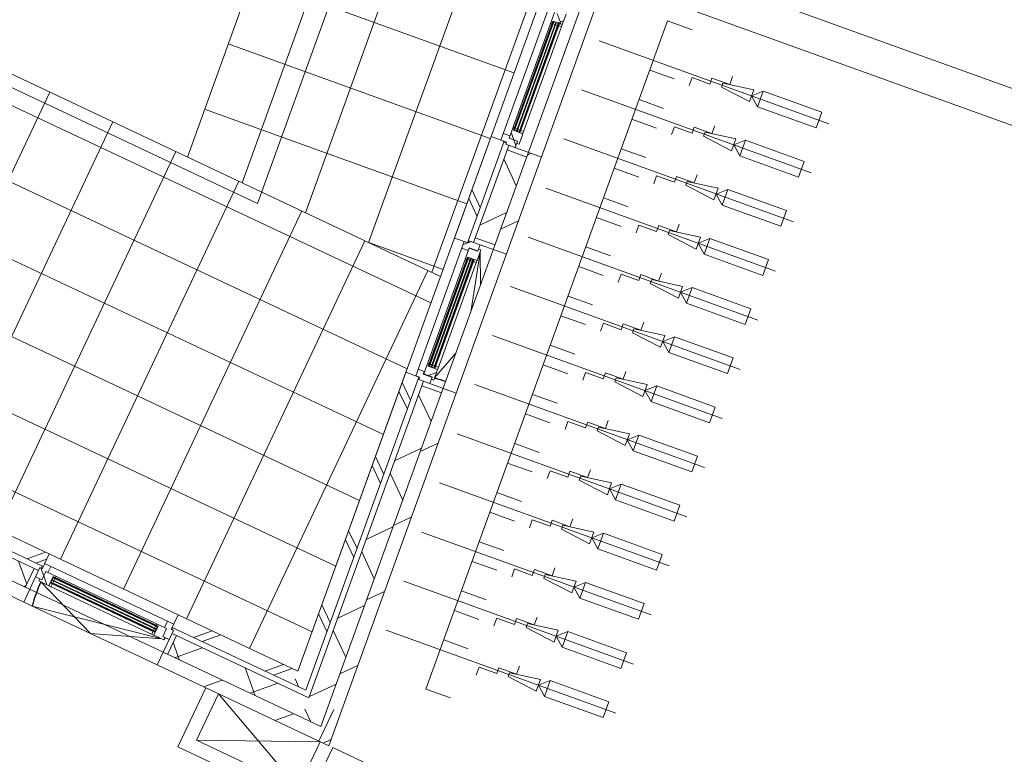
# Model space of a CAD drawing. Header units: metres. Extents: x 136266 to 136452, y 453403 to 453560.
# Tile 46 of 133: x 136409.91 to 136416.97, y 453443.49 to 453448.76. Entities that reach past the tile are written whole.
import ezdxf

# ---------------------------------------------------------------- set-up
doc = ezdxf.new("R2010")
doc.units = ezdxf.units.M
for name, color, linetype, lineweight in [('A-DETL-4', 90, 'Continuous', 9), ('A-DETL-BEBOUWING', 253, 'Continuous', 9), ('A-DETL-GENF', 92, 'Continuous', 5), ('A-FLOR', 192, 'Continuous', 5), ('A-FLOR-PATT', 8, 'Continuous', 5)]:
    doc.layers.add(name, color=color, linetype=linetype, lineweight=lineweight)
pattern_1 = [(45, (-0.0004109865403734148, 0.0004414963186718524), (-141.4213562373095, 141.4213562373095), [])]
pattern_2 = [(44.99999506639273, (-0.0003555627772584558, -0.0003249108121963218), (-141.4213440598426, 141.4213684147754), []), (134.9999950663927, (-0.0003555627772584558, -0.0003249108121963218), (-141.4213684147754, -141.4213440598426), [])]
pattern_3 = [(44.99999506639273, (2705.060203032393, -28785.67911974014), (-141.4213440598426, 141.4213684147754), []), (134.9999950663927, (2705.060203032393, -28785.67911974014), (-141.4213684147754, -141.4213440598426), [])]

# ---------------------------------------------------------------- blocks, each defined once
blk = doc.blocks.new('859-DO-0010 29-09-2022')
at = {"layer": 'A-DETL-BEBOUWING'}
h = blk.add_hatch(dxfattribs=at)
h.set_pattern_fill('FP_1016', color=256, angle=45.00000000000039, style=0, pattern_type=2)
h.set_pattern_definition([(320.3680000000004, (148371.4861621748, 44646.33325538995), (270.5777627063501, 326.7006494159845), []), (50.36800000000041, (148371.4861621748, 44646.33325538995), (-326.7006494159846, 270.5777627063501), [])])
h.paths.add_polyline_path([(148645.3132836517, 41732.1704414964), (148795.9740248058, 41732.1704414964), (148557.6502519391, 44268.49358112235), (148408.3080953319, 44254.46075318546), (148631.2186419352, 41882.1704414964)])
h.paths.add_polyline_path([(148302.6876770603, 45378.50938524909), (148452.0298336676, 45392.54221318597), (148389.2563166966, 46060.5994604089), (148239.9141600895, 46046.56663247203), (148302.5736038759, 45379.72339111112)])
h.paths.add_polyline_path([(148134.2937418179, 47170.61526453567), (148283.6358984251, 47184.64809247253), (148247.0011052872, 47574.52809660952), (148097.65894868, 47560.49526867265), (148133.5627682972, 47178.39453486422)])
h = blk.add_hatch(dxfattribs=at)
h.set_pattern_fill('FP_1194', color=256, scale=0.9999999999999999, angle=95.36799506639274, style=0, pattern_type=2)
h.set_pattern_definition(pattern_2)
h.paths.add_polyline_path([(148135.0284099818, 47004.95748182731), (148144.9845537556, 47005.89300368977), (148143.3941665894, 47022.81844810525), (148215.0784017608, 47029.55420551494), (148207.5942268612, 47109.20335570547), (148189.6731680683, 47107.51941635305), (148191.2635552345, 47090.59397193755), (148127.5442350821, 47084.60663201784)])
h = blk.add_hatch(color=256, dxfattribs=at)
h.paths.add_polyline_path([(148189.4730845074, 47024.13500554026), (148190.7828151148, 47010.19640425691), (148194.7652726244, 47010.57061300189), (148193.4555420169, 47024.50921428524)])
h.paths.add_polyline_path([(148143.6748231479, 47019.83160497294), (148144.9845537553, 47005.89300368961), (148148.9670112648, 47006.26721243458), (148147.6572806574, 47020.20581371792)])
h.paths.add_polyline_path([(148269.5134694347, 46215.07472547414), (148265.5310119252, 46214.70051672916), (148266.8407425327, 46200.76191544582), (148270.8232000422, 46201.13612419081)])
h.paths.add_polyline_path([(148219.7327505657, 46210.39711616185), (148221.0424811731, 46196.4585148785), (148225.0249386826, 46196.83272362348), (148223.7152080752, 46210.77132490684)])
for points in [[(148147.6572806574, 47020.20581371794), (148225.0249386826, 46196.83272362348), (148229.0073961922, 46197.20693236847), (148151.6397381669, 47020.58002246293)], [(148166.5739538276, 47021.98330525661), (148243.9416118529, 46198.61021516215), (148247.9240693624, 46198.98442390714), (148170.5564113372, 47022.3575140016)], [(148185.4906269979, 47023.76079679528), (148262.8582850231, 46200.38770670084), (148266.8407425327, 46200.76191544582), (148189.4730845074, 47024.13500554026)], [(148316.0512158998, 45228.09993443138), (148393.4188739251, 44404.72684433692), (148397.4013314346, 44405.1010530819), (148320.0336734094, 45228.47414317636)], [(148334.9678890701, 45229.87742597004), (148412.3355470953, 44406.50433587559), (148416.3180046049, 44406.87854462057), (148338.9503465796, 45230.25163471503)], [(148353.8845622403, 45231.65491750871), (148431.2522202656, 44408.28182741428), (148435.2346777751, 44408.65603615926), (148357.8670197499, 45232.02912625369)], [(146640.6895491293, 41879.1704414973), (147429.4705890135, 41879.1704414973), (147429.4705890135, 41883.1704414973), (146602.4705890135, 41883.17044149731), (146602.4705890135, 41879.1704414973)], [(146640.6895491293, 41860.17044149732), (147429.4705890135, 41860.17044149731), (147429.4705890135, 41864.17044149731), (146602.4705890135, 41864.17044149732), (146602.4705890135, 41860.17044149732)], [(146640.6895491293, 41841.17044149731), (147429.4705890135, 41841.17044149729), (147429.4705890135, 41845.17044149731), (146602.4705890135, 41845.17044149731), (146602.4705890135, 41841.17044149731)]]:
    blk.add_hatch(color=256, dxfattribs=at).paths.add_polyline_path(points)
h = blk.add_hatch(dxfattribs=at)
h.set_pattern_fill('FP_1194', color=256, scale=0.9999999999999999, angle=95.36799506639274, style=0, pattern_type=2)
h.set_pattern_definition(pattern_2)
h.paths.add_polyline_path([(148282.5704890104, 46118.8743396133), (148300.4915478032, 46120.55827896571), (148293.0073729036, 46200.20742915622), (148221.3231377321, 46193.47167174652), (148219.7327505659, 46210.39711616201), (148209.7766067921, 46209.46159429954), (148217.2607816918, 46129.81244410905), (148280.9801018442, 46135.79978402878)])
h = blk.add_hatch(dxfattribs=at)
h.set_pattern_fill('FP_1193', color=256, scale=0.9999999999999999, angle=95.36799506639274, style=0, pattern_type=2)
h.set_pattern_definition([(44.99999506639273, (-0.0004006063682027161, 0.0001544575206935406), (-141.4213440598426, 141.4213684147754), []), (134.9999950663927, (-0.0004006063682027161, 0.0001544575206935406), (-141.4213684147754, -141.4213440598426), [])])
h.paths.add_polyline_path([(148213.9734759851, 46079.28330775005), (148285.6577111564, 46086.01906515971), (148280.9801018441, 46135.79978402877), (148217.2607816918, 46129.81244410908), (148215.6703945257, 46146.73788852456), (148165.8896756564, 46142.06027921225), (148170.5672849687, 46092.27956034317), (148212.3830888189, 46096.20875216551)])
h = blk.add_hatch(dxfattribs=at)
h.set_pattern_fill('FP_1017', color=256, angle=45.00000000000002, style=0, pattern_type=2)
h.set_pattern_definition([(320.368, (148131.9148491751, 45699.44081963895), (255.1416904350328, 308.0628471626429), []), (320.368, (148244.1779501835, 44504.70330265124), (255.1416904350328, 308.0628471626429), [])])
h.paths.add_polyline_path([(148168.1663779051, 45313.64013154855), (148267.7278156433, 45322.99535017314), (148195.2248713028, 46094.59649264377), (148095.6634335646, 46085.24127401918), (148161.9569121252, 45379.72339111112)])
h = blk.add_hatch(dxfattribs=at)
h.set_pattern_fill('FP_250', color=256, angle=44.99999999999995, style=0, pattern_type=2)
h.set_pattern_definition([(50.36799999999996, (1194.736809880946, 112.2623939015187), (-308.0628471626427, 255.1416904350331), [])])
h.paths.add_polyline_path([(148455.3041601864, 45357.69570997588), (148554.8655979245, 45367.05092860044), (148485.5434279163, 46104.80118224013), (148385.9819901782, 46095.44596361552), (148453.23434503, 45379.72339111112)])
h = blk.add_hatch(dxfattribs=at)
h.set_pattern_fill('FP_1195', color=256, angle=95.3679950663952, style=0, pattern_type=2)
h.set_pattern_definition([(44.99999506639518, (-0.0001548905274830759, -0.0003060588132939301), (-141.4213440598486, 141.4213684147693), [])])
h.paths.add_polyline_path([(148305.962003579, 45343.66288204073), (148455.3041601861, 45357.69570997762), (148452.0298336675, 45392.54221318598), (148302.6876770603, 45378.50938524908)])
h = blk.add_hatch(dxfattribs=at)
h.set_pattern_fill('FP_934', color=256, scale=0.9999999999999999, angle=95.36799506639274, style=0, pattern_type=2)
h.set_pattern_definition([(44.99999506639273, (2705.060157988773, -28785.67864037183), (-141.4213440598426, 141.4213684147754), []), (134.9999950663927, (2705.060157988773, -28785.67864037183), (-141.4213684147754, -141.4213440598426), [])])
h.paths.add_polyline_path([(148247.7478386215, 45270.89769900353), (148294.5417143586, 45275.29465175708), (148292.6706706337, 45295.20693930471), (148359.376833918, 45301.47493578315), (148352.9241412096, 45348.07564539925), (148270.3526590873, 45340.31687568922), (148271.9430462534, 45323.39143127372), (148243.0702293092, 45320.67841787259)])
h = blk.add_hatch(dxfattribs=at)
h.set_pattern_fill('FP_935', color=256, scale=0.9999999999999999, angle=95.36799506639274, style=0, pattern_type=2)
h.set_pattern_definition(pattern_3)
h.paths.add_polyline_path([(148303.4223452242, 45212.85160254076), (148313.378488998, 45213.78712440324), (148311.7881018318, 45230.71256881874), (148383.4723370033, 45237.44832622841), (148375.9881621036, 45317.09747641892), (148358.0671033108, 45315.41353706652), (148357.6017505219, 45298.29492653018), (148295.9381703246, 45292.50075273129)])
h = blk.add_hatch(color=256, dxfattribs=at)
h.paths.add_polyline_path([(148357.8670197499, 45232.02912625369), (148359.1767503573, 45218.09052497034), (148363.1592078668, 45218.46473371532), (148361.8494772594, 45232.40333499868)])
h.paths.add_polyline_path([(148312.0687583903, 45227.72572568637), (148313.3784889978, 45213.78712440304), (148317.3609465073, 45214.16133314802), (148316.0512158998, 45228.09993443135)])
h.paths.add_polyline_path([(148437.9074046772, 44422.96884618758), (148433.9249471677, 44422.59463744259), (148435.2346777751, 44408.65603615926), (148439.2171352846, 44409.03024490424)])
h.paths.add_polyline_path([(148388.1266858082, 44418.29123687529), (148389.4364164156, 44404.35263559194), (148393.4188739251, 44404.72684433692), (148392.1091433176, 44418.66544562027)])
h = blk.add_hatch(dxfattribs=at)
h.set_pattern_fill('FP_935', color=256, scale=0.9999999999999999, angle=95.36799506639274, style=0, pattern_type=2)
h.set_pattern_definition(pattern_3)
h.paths.add_polyline_path([(148450.9644242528, 44326.76846032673), (148468.8854830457, 44328.45239967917), (148461.401308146, 44408.10154986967), (148389.7170729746, 44401.36579245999), (148388.1266858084, 44418.29123687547), (148378.1705420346, 44417.355715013), (148385.6547169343, 44337.7065648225), (148449.3740370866, 44343.69390474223)])
h = blk.add_hatch(dxfattribs=at)
h.set_pattern_fill('FP_1018', color=256, angle=45.00000000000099, style=0, pattern_type=2)
h.set_pattern_definition([(320.368000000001, (148375.4502027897, 43107.65334318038), (255.1416904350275, 308.0628471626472), []), (320.368000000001, (148487.713303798, 41912.91582619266), (255.1416904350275, 308.0628471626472), [])])
h.paths.add_polyline_path([(148486.8433790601, 41922.17044149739), (148587.2838731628, 41922.17044149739), (148363.6188065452, 44302.49061335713), (148264.0573688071, 44293.13539473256), (148477.4469512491, 42022.17044149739)])
h = blk.add_hatch(dxfattribs=at)
h.set_pattern_fill('FP_250', color=256, angle=44.99999999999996, style=0, pattern_type=2)
h.set_pattern_definition([(50.36799999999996, (1194.736809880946, 112.2623939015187), (-308.0628471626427, 255.141690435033), [])])
h.paths.add_polyline_path([(148805.3704526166, 41632.17044149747), (148905.8109467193, 41632.17044149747), (148653.9373631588, 44312.69530295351), (148554.3759254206, 44303.34008432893), (148803.0240576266, 41657.14157986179)])
h = blk.add_hatch(dxfattribs=at)
h.set_pattern_fill('FP_1025', color=256, angle=44.99999999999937, style=0, pattern_type=2)
h.set_pattern_definition([(224.9999999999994, (146115.9703865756, 42022.17018784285), (282.842712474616, -282.8427124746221), []), (224.9999999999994, (144915.9705809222, 42022.17018784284), (282.842712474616, -282.8427124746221), [])])
h.paths.add_polyline_path([(145728.4705890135, 41922.17044149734), (146503.4705890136, 41922.17044149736), (146503.4705890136, 42022.17044149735), (145728.4705890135, 42022.17044149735)])
h = blk.add_hatch(dxfattribs=at)
h.set_pattern_fill('FP_1026', color=256, angle=44.99999999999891, style=0, pattern_type=2)
h.set_pattern_definition([(224.9999999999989, (148002.9583712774, 42022.17018784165), (282.8427124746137, -282.8427124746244), []), (224.9999999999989, (146802.9585656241, 42022.17018784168), (282.8427124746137, -282.8427124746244), [])])
h.paths.add_polyline_path([(147528.4705890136, 41922.17044149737), (148486.8433790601, 41922.17044149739), (148477.4469512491, 42022.17044149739), (147528.4705890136, 42022.17044149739)])
h = blk.add_hatch(dxfattribs=at)
h.set_pattern_fill('FP_1023', color=256, style=0, pattern_type=2)
h.set_pattern_definition([(45, (7.049331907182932e-05, 0.000441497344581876), (-141.4213562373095, 141.4213562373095), []), (135, (7.049331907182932e-05, 0.000441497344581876), (-141.4213562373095, -141.4213562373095), [])])
h.paths.add_polyline_path([(146486.4705890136, 41833.17044149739), (146536.4705890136, 41833.17044149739), (146536.4705890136, 41897.17044149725), (146553.4705890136, 41897.17044149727), (146553.4705890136, 41947.17044149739), (146503.4705890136, 41947.17044149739), (146503.4705890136, 41905.17044149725), (146486.4705890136, 41905.17044149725)])
h = blk.add_hatch(dxfattribs=at)
h.set_pattern_fill('FP_1404', color=256, angle=44.99999999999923, style=0, pattern_type=2)
h.set_pattern_definition([(224.9999999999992, (146484.2195774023, 41882.17082334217), (299.9546965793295, -299.9546965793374), []), (314.9999999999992, (146484.2195774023, 41882.17082334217), (299.9546965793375, 299.9546965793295), [])])
h.paths.add_polyline_path([(144337.2205890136, 41732.17044149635), (144651.4705890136, 41732.17044149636), (144651.4705890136, 41882.17044149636), (144337.2205890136, 41882.17044149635)])
h.paths.add_polyline_path([(145919.9113796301, 41732.17044149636), (146451.4705890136, 41732.17044149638), (146451.4705890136, 41882.17044149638), (145780.4705890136, 41882.17044149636), (145780.4705890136, 41732.17044149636)])
h.paths.add_polyline_path([(148082.2458881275, 41732.1704414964), (148645.3132836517, 41732.1704414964), (148631.2186419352, 41882.1704414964), (147580.4705890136, 41882.1704414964), (147580.4705890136, 41732.1704414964)])
h = blk.add_hatch(dxfattribs=at)
h.set_pattern_fill('FP_1020', color=256, style=0, pattern_type=2)
h.set_pattern_definition(pattern_1)
h.paths.add_polyline_path([(146486.4705890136, 41732.17044149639), (146486.4705890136, 41882.17044149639), (146451.4705890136, 41882.17044149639), (146451.4705890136, 41732.17044149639)])
h = blk.add_hatch(dxfattribs=at)
h.set_pattern_fill('FP_1024', color=256, style=0, pattern_type=2)
h.set_pattern_definition([(45, (-0.0004109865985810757, 0.0004414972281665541), (-141.4213562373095, 141.4213562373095), []), (135, (-0.0004109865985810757, 0.0004414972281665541), (-141.4213562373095, -141.4213562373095), [])])
h.paths.add_polyline_path([(146519.4705890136, 41815.17044149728), (146599.4705890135, 41815.17044149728), (146599.4705890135, 41887.17044149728), (146616.4705890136, 41887.17044149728), (146616.4705890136, 41897.17044149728), (146536.4705890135, 41897.17044149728), (146536.4705890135, 41833.17044149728), (146519.4705890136, 41833.17044149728)])
h = blk.add_hatch(color=256, dxfattribs=at)
h.paths.add_polyline_path([(146616.4705890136, 41837.17044149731), (146616.4705890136, 41841.17044149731), (146602.4705890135, 41841.17044149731), (146602.4705890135, 41837.17044149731)])
h.paths.add_polyline_path([(147415.4705890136, 41837.17044149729), (147429.4705890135, 41837.17044149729), (147429.4705890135, 41841.17044149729), (147415.4705890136, 41841.17044149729)])
h.paths.add_polyline_path([(146616.4705890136, 41883.1704414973), (146616.4705890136, 41887.17044149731), (146602.4705890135, 41887.17044149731), (146602.4705890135, 41883.1704414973)])
h.paths.add_polyline_path([(147429.4705890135, 41883.1704414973), (147429.4705890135, 41887.1704414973), (147415.4705890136, 41887.1704414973), (147415.4705890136, 41883.1704414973)])
h = blk.add_hatch(dxfattribs=at)
h.set_pattern_fill('FP_1020', color=256, style=0, pattern_type=2)
h.set_pattern_definition(pattern_1)
h.paths.add_polyline_path([(147580.4705890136, 41732.17044149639), (147580.4705890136, 41882.17044149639), (147545.4705890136, 41882.17044149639), (147545.4705890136, 41732.17044149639)])
h = blk.add_hatch(dxfattribs=at)
h.set_pattern_fill('FP_107', color=256, angle=44.99999999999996, style=0, pattern_type=2)
h.set_pattern_definition([(44.99999999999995, (1199.999805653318, -1.023181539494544e-12), (-282.8427124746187, 282.8427124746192), [])])
h.paths.add_polyline_path([(145745.4705890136, 41632.17044149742), (146486.4705890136, 41632.17044149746), (146486.4705890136, 41732.17044149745), (145745.4705890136, 41732.17044149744)])
h = blk.add_hatch(dxfattribs=at)
h.set_pattern_fill('FP_107', color=256, angle=44.99999999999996, style=0, pattern_type=2)
h.set_pattern_definition([(44.99999999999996, (1199.999805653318, -7.958078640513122e-13), (-282.8427124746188, 282.8427124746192), [])])
h.paths.add_polyline_path([(147545.4705890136, 41632.17044149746), (148805.3704526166, 41632.17044149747), (148795.9740248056, 41732.17044149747), (147545.4705890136, 41732.17044149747)])
at = {"layer": 'A-FLOR-PATT'}
h = blk.add_hatch(dxfattribs=at)
h.set_pattern_fill('FP_2291', color=256, style=0, pattern_type=2)
h.set_pattern_definition([(275.368, (145426.055, 63806.212), (497.8071846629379, 46.77613598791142), []), (5.368000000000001, (145426.055, 63806.212), (-46.77613598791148, 497.8071846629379), [])])
h.paths.add_polyline_path([(146690.1720445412, 47306.21119621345), (146690.1720445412, 47312.88847912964), (146689.530295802, 47312.82817767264), (146690.1306612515, 47306.63789352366)])
h.paths.add_polyline_path([(147361.4677186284, 45022.17044149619), (148195.4890361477, 45022.17044149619), (147971.1670140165, 47388.08083747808), (146736.305310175, 47273.44124660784), (146720.8490351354, 47277.10887846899), (146700.0496261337, 47288.95829996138), (146694.5046314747, 47296.57988102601), (146694.5046314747, 47301.04798135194), (146689.0432476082, 47310.32454200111), (146687.0299849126, 47312.59323776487), (145977.7238954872, 47245.94380311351), (146186.6791540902, 45022.1704414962)])
h.paths.add_polyline_path([(146738.9327988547, 47294.30556236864), (146736.305310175, 47300.20273545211), (146728.9929304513, 47295.99247697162), (146738.4782057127, 47294.38271226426)])
h.paths.add_polyline_path([(144005.3391272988, 76261.15118177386), (144011.9689658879, 76260.60277584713), (144006.9130168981, 76261.30382564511), (144005.765824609, 76261.1925650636)])
h.paths.add_polyline_path([(143261.903928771, 76148.62917849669), (143972.6050419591, 76215.40969554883), (143976.2368095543, 76230.47419117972), (143988.2224001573, 76251.3726684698), (143996.0374544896, 76256.7888206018), (144000.5084018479, 76257.09759529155), (144009.4524730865, 76262.27997870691), (144024.5390853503, 76265.53348899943), (145248.9244776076, 76380.51871842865), (144647.8500382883, 82777.35857517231), (142656.6212835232, 82590.25420267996), (143256.1042713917, 76210.35111683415)])
h.paths.add_polyline_path([(143994.2917340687, 76217.44746991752), (143997.7449722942, 76217.7719509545), (143994.9858987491, 76221.53772176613)])
h = blk.add_hatch(dxfattribs=at)
h.set_pattern_fill('FP_2290', color=256, style=0, pattern_type=2)
h.set_pattern_definition([(0, (145206.15, 43522.17), (0, 500), []), (90, (145206.15, 43522.17), (-500, 3.061616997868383e-14), [])])
h.paths.add_polyline_path([(144703.4705890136, 42022.17044149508), (148477.3757820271, 42022.23523685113), (148195.4890361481, 45022.1704414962), (141962.2205890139, 45022.17044149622), (141962.2205890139, 43022.17044149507), (144637.2205890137, 43022.17044149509), (144637.2205890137, 42022.17044149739)])
for centre, radius, start, end in [((148377.5785492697, 45300.17203200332), 958.9999999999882, 275.3679950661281, 280.3344820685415), ((147495.4705890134, 41815.17044149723), 958.9999999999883, 180, 191.0000000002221)]:
    blk.add_arc(centre, radius, start, end)
at = {"layer": 'A-DETL-4'}
for q in [(146561.2110528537, 47310.93103839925), (141962.2205890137, 44935.17044149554)]:
    blk.add_line((146784.4476823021, 44935.17044149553), q, dxfattribs=at)
at = {"layer": 'A-DETL-BEBOUWING'}
for p, q in [((157566.1489537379, 48575.89898398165), (148334.791602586, 47708.48115451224)), ((148358.1796491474, 47459.57756016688), (152798.6217575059, 47876.82049736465)), ((148247.001105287, 47574.52809660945), (148795.9740248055, 41732.17044149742)), ((148905.8109467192, 41632.17044149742), (148346.5625430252, 47583.88331523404)), ((148074.6762940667, 47112.78429715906), (148170.5672849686, 46092.2795603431)), ((148127.544235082, 47084.60663201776), (148217.2607816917, 46129.81244410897)), ((148215.0784017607, 47029.55420551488), (148207.5942268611, 47109.20335570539)), ((148135.0284099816, 47004.95748182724), (148148.967011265, 47006.26721243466)), ((148143.3941665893, 47022.81844810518), (148215.0784017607, 47029.55420551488)), ((148193.4555420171, 47024.50921428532), (148143.3941665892, 47022.81844810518)), ((148221.323137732, 46193.47167174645), (148143.3941665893, 47022.81844810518)), ((148143.674823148, 47019.83160497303), (148143.3941665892, 47022.81844810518)), ((148143.674823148, 47019.83160497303), (148193.1748854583, 47027.49605741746)), ((148193.4555420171, 47024.50921428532), (148143.674823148, 47019.83160497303)), ((148147.6572806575, 47020.20581371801), (148225.0249386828, 46196.83272362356)), ((148229.0073961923, 46197.20693236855), (148151.6397381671, 47020.58002246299)), ((148152.9494687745, 47006.64142117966), (148167.8836844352, 47008.04470397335)), ((148166.5739538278, 47021.98330525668), (148243.941611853, 46198.61021516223)), ((148247.9240693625, 46198.98442390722), (148170.5564113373, 47022.35751400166)), ((148171.8661419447, 47008.41891271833), (148186.8003576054, 47009.82219551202)), ((148185.490626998, 47023.76079679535), (148262.8582850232, 46200.3877067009)), ((148266.8407425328, 46200.76191544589), (148189.4730845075, 47024.13500554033)), ((148190.782815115, 47010.19640425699), (148216.6687889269, 47012.6287610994)), ((148193.1748854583, 47027.49605741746), (148271.1038566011, 46198.14928105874)), ((148193.1748854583, 47027.49605741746), (148193.4555420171, 47024.50921428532)), ((148213.2742773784, 47027.37587238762), (148213.0871730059, 47029.36710114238)), ((148215.2655061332, 47027.56297676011), (148213.2742773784, 47027.37587238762)), ((148292.8202685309, 46202.19865791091), (148215.2655061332, 47027.56297676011)), ((148223.7152080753, 46210.77132490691), (148209.776606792, 46209.46159429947)), ((148242.6318812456, 46212.54881644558), (148227.6976655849, 46211.14553365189)), ((148261.5485544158, 46214.32630798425), (148246.6143387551, 46212.92302519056)), ((148291.4169857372, 46217.13287357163), (148265.5310119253, 46214.70051672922)), ((148215.6703945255, 46146.73788852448), (148165.8896756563, 46142.06027921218)), ((148270.8232000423, 46201.13612419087), (148221.0424811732, 46196.45851487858)), ((148271.1038566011, 46198.14928105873), (148221.0424811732, 46196.45851487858)), ((148221.323137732, 46193.47167174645), (148270.8232000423, 46201.13612419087)), ((148293.0073729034, 46200.20742915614), (148221.323137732, 46193.47167174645)), ((148225.0249386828, 46196.83272362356), (148229.0073961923, 46197.20693236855)), ((148243.941611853, 46198.61021516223), (148247.9240693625, 46198.98442390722)), ((148262.8582850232, 46200.3877067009), (148266.8407425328, 46200.76191544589)), ((148271.1038566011, 46198.14928105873), (148270.8232000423, 46201.13612419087)), ((148290.8290397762, 46202.01155353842), (148292.8202685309, 46202.19865791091)), ((148291.0161441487, 46200.02032478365), (148290.8290397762, 46202.01155353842)), ((148300.4915478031, 46120.55827896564), (148293.0073729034, 46200.20742915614)), ((148212.3830888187, 46096.20875216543), (148095.6634335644, 46085.24127401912)), ((148095.6634335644, 46085.24127401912), (148168.166377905, 45313.64013154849)), ((148267.7278156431, 45322.99535017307), (148195.2248713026, 46094.5964926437)), ((148213.0379541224, 46089.23945152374), (148195.8797366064, 46087.6271920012)), ((148212.3830888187, 46096.20875216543), (148213.9734759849, 46079.28330774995)), ((148213.9734759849, 46079.28330774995), (148485.5434279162, 46104.80118224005)), ((148217.2607816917, 46129.81244410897), (148280.980101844, 46135.79978402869)), ((148236.6398335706, 46081.4131356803), (148305.9620035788, 45343.66288204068)), ((148285.6577111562, 46086.01906515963), (148280.9801018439, 46135.7997840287)), ((148282.5704890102, 46118.8743396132), (148300.4915478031, 46120.55827896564)), ((148389.2563166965, 46060.59946040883), (148239.9141600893, 46046.56663247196)), ((148554.8655979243, 45367.05092860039), (148270.3526590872, 45340.31687568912)), ((148452.0298336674, 45392.54221318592), (148302.6876770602, 45378.50938524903)), ((148168.166377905, 45313.64013154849), (148271.9430462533, 45323.39143127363)), ((148243.0702293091, 45320.6784178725), (148338.961220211, 44300.17368105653)), ((148267.3057234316, 45329.98652316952), (148271.2881809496, 45330.3607319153)), ((148270.3526590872, 45340.31687568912), (148271.9430462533, 45323.39143127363)), ((148292.6706706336, 45295.20693930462), (148357.321093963, 45301.28176966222)), ((148294.5417143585, 45275.29465175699), (148292.6706706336, 45295.20693930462)), ((148357.6017505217, 45298.29492653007), (148295.9381703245, 45292.5007527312)), ((148295.9381703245, 45292.5007527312), (148385.6547169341, 44337.7065648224)), ((148325.8066016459, 45295.30731831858), (148325.5259450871, 45298.29416145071)), ((148359.376833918, 45301.47493578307), (148354.9798811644, 45348.26881151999)), ((148375.9881621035, 45317.09747641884), (148358.0671033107, 45315.41353706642)), ((148358.0671033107, 45315.41353706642), (148359.6574904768, 45298.48809265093)), ((148383.4723370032, 45237.44832622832), (148375.9881621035, 45317.09747641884)), ((148377.5785492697, 45300.17203200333), (148500.1611374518, 44882.81153216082)), ((148480.5616741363, 45091.39572723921), (148377.5785492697, 45300.17203200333)), ((148247.7478386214, 45270.89769900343), (148294.5417143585, 45275.29465175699)), ((148311.7881018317, 45230.71256881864), (148383.4723370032, 45237.44832622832)), ((148361.8494772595, 45232.40333499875), (148311.7881018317, 45230.71256881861)), ((148389.7170729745, 44401.3657924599), (148311.7881018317, 45230.71256881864)), ((148312.0687583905, 45227.72572568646), (148311.7881018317, 45230.71256881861)), ((148312.0687583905, 45227.72572568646), (148361.5688207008, 45235.3901781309)), ((148361.8494772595, 45232.40333499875), (148312.0687583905, 45227.72572568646)), ((148316.0512159, 45228.09993443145), (148393.4188739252, 44404.726844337)), ((148397.4013314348, 44405.10105308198), (148320.0336734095, 45228.47414317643)), ((148334.9678890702, 45229.87742597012), (148412.3355470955, 44406.50433587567)), ((148416.318004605, 44406.87854462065), (148338.9503465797, 45230.2516347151)), ((148353.8845622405, 45231.65491750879), (148431.2522202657, 44408.28182741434)), ((148435.2346777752, 44408.65603615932), (148357.86701975, 45232.02912625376)), ((148361.5688207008, 45235.39017813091), (148439.4977918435, 44406.04340177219)), ((148361.5688207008, 45235.3901781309), (148361.8494772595, 45232.40333499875)), ((148365.0859254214, 45218.64577633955), (148385.0627241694, 45220.52288181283)), ((148381.6682126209, 45235.26999310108), (148381.4811082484, 45237.26122185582)), ((148383.6594413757, 45235.45709747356), (148381.6682126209, 45235.26999310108)), ((148461.2142037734, 44410.09277862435), (148383.6594413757, 45235.45709747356)), ((148303.4223452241, 45212.85160254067), (148317.3609465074, 45214.1613331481)), ((148321.343404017, 45214.53554189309), (148336.2776196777, 45215.93882468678)), ((148340.2600771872, 45216.31303343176), (148355.1942928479, 45217.71631622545)), ((148359.1767503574, 45218.09052497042), (148363.159207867, 45218.4647337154)), ((148467.2950958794, 44345.37784409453), (148529.5839576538, 44569.68381177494)), ((148392.1091433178, 44418.66544562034), (148378.1705420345, 44417.35571501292)), ((148439.2171352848, 44409.03024490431), (148389.4364164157, 44404.35263559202)), ((148439.4977918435, 44406.04340177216), (148389.4364164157, 44404.35263559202)), ((148389.7170729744, 44401.36579245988), (148439.2171352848, 44409.03024490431)), ((148461.4013081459, 44408.10154986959), (148389.7170729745, 44401.3657924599)), ((148411.0258164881, 44420.44293715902), (148396.0916008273, 44419.03965436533)), ((148429.9424896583, 44422.22042869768), (148415.0082739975, 44420.81714590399)), ((148437.9074046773, 44422.96884618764), (148433.9249471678, 44422.59463744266)), ((148439.4977918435, 44406.04340177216), (148439.2171352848, 44409.03024490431)), ((148459.8109209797, 44425.02699428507), (148439.8341222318, 44423.14988881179)), ((148459.2229750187, 44409.90567425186), (148461.2142037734, 44410.09277862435)), ((148459.4100793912, 44407.9144454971), (148459.2229750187, 44409.90567425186)), ((148468.8854830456, 44328.45239967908), (148461.4013081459, 44408.10154986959)), ((148363.6188065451, 44302.49061335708), (148264.0573688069, 44293.13539473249)), ((148381.0774866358, 44354.35135267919), (148334.2836108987, 44349.95439992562)), ((148338.961220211, 44300.17368105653), (148367.8340371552, 44302.88669445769)), ((148587.2838731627, 41922.17044149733), (148363.6188065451, 44302.49061335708)), ((148367.8340371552, 44302.88669445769), (148369.4244243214, 44285.9612500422)), ((148369.4244243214, 44285.9612500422), (148653.9373631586, 44312.69530295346)), ((148382.9485303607, 44334.43906513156), (148381.0774866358, 44354.35135267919)), ((148447.5989536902, 44340.51389548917), (148382.9485303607, 44334.43906513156)), ((148385.6547169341, 44337.7065648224), (148447.3182971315, 44343.50073862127)), ((148415.8038048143, 44337.52628727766), (148415.5231482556, 44340.51313040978)), ((148449.3740370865, 44343.69390474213), (148450.9644242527, 44326.76846032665)), ((148454.0516463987, 44293.91318587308), (148449.6546936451, 44340.70706161)), ((148450.9644242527, 44326.76846032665), (148468.8854830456, 44328.45239967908)), ((148264.0573688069, 44293.13539473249), (148477.446951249, 42022.17044149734)), ((148368.4889024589, 44295.91739381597), (148364.5064449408, 44295.54318507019)), ((148405.0337688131, 44289.30725639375), (148631.2186419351, 41882.17044149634)), ((148408.3080953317, 44254.4607531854), (148557.6502519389, 44268.49358112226)), ((146503.4705890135, 42022.1704414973), (145728.4705890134, 42022.17044149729)), ((146503.4705890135, 42022.1704414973), (146503.4705890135, 41905.1704414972)), ((148477.446951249, 42022.17044149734), (147528.4705890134, 42022.17044149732)), ((147528.4705890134, 41905.1704414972), (147528.4705890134, 42022.17044149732)), ((145728.4705890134, 41922.17044149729), (146503.4705890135, 41922.1704414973)), ((146486.4705890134, 41632.17044149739), (146486.4705890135, 41905.1704414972)), ((146503.4705890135, 41905.1704414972), (146486.4705890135, 41905.1704414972)), ((146496.4705890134, 41905.17044149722), (146496.4705890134, 41922.1704414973)), ((147528.4705890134, 41947.17044149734), (146503.4705890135, 41947.17044149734)), ((146553.4705890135, 41897.1704414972), (146553.4705890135, 41947.17044149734)), ((147478.4705890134, 41947.17044149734), (147478.4705890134, 41897.1704414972)), ((147528.4705890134, 41922.17044149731), (148587.2838731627, 41922.17044149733)), ((147545.4705890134, 41905.1704414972), (147528.4705890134, 41905.1704414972)), ((147535.4705890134, 41922.17044149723), (147535.4705890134, 41905.17044149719)), ((147545.4705890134, 41905.1704414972), (147545.4705890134, 41632.1704414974)), ((146486.4705890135, 41882.17044149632), (145745.4705890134, 41882.1704414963)), ((146451.4705890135, 41882.17044149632), (146451.4705890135, 41732.17044149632)), ((146486.4705890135, 41833.17044149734), (146536.4705890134, 41833.17044149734)), ((146519.4705890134, 41833.17044149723), (146519.4705890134, 41815.17044149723)), ((147495.4705890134, 41897.17044149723), (146536.4705890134, 41897.17044149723)), ((146536.4705890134, 41897.17044149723), (146536.4705890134, 41833.17044149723)), ((146599.4705890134, 41815.17044149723), (146599.4705890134, 41887.17044149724)), ((146599.4705890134, 41887.17044149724), (147432.4705890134, 41887.17044149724)), ((146599.4705890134, 41837.17044149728), (146602.4705890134, 41887.17044149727)), ((146599.4705890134, 41887.17044149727), (146602.4705890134, 41837.17044149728)), ((147432.4705890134, 41837.17044149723), (146599.4705890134, 41837.17044149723)), ((146602.4705890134, 41837.17044149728), (146602.4705890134, 41887.17044149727)), ((147429.4705890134, 41883.17044149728), (146602.4705890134, 41883.17044149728)), ((146602.4705890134, 41879.17044149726), (147429.4705890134, 41879.17044149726)), ((147429.4705890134, 41864.17044149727), (146602.4705890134, 41864.17044149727)), ((146602.4705890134, 41860.17044149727), (147429.4705890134, 41860.17044149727)), ((147429.4705890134, 41845.17044149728), (146602.4705890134, 41845.17044149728)), ((146602.4705890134, 41841.17044149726), (147429.4705890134, 41841.17044149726)), ((146616.4705890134, 41883.17044149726), (146616.4705890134, 41897.17044149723)), ((146616.4705890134, 41864.17044149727), (146616.4705890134, 41879.17044149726)), ((146616.4705890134, 41845.17044149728), (146616.4705890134, 41860.17044149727)), ((146616.4705890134, 41815.17044149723), (146616.4705890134, 41841.17044149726)), ((147415.4705890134, 41897.17044149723), (147415.4705890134, 41883.17044149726)), ((147415.4705890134, 41879.17044149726), (147415.4705890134, 41864.17044149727)), ((147415.4705890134, 41860.17044149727), (147415.4705890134, 41845.17044149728)), ((147415.4705890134, 41841.17044149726), (147415.4705890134, 41815.17044149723)), ((147429.4705890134, 41837.17044149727), (147429.4705890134, 41887.17044149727)), ((147429.4705890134, 41837.17044149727), (147432.4705890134, 41887.17044149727)), ((147429.4705890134, 41887.17044149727), (147432.4705890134, 41837.17044149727)), ((147432.4705890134, 41887.17044149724), (147432.4705890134, 41815.17044149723)), ((147495.4705890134, 41833.17044149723), (147495.4705890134, 41897.17044149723)), ((147495.4705890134, 41833.17044149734), (147545.4705890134, 41833.17044149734)), ((147512.4705890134, 41815.17044149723), (147512.4705890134, 41833.17044149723)), ((148631.2186419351, 41882.17044149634), (147545.4705890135, 41882.17044149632)), ((147580.4705890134, 41732.17044149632), (147580.4705890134, 41882.17044149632)), ((148828.1762724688, 41882.17044149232), (148828.1762724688, 41632.17044149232)), ((146519.4705890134, 41815.17044149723), (146599.4705890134, 41815.17044149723)), ((146536.4705890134, 41815.17044149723), (147015.9705890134, 41632.18461493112)), ((147495.4705890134, 41815.17044149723), (146554.0901200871, 41632.18461493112)), ((146599.4705890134, 41817.17044149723), (146601.4705890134, 41817.17044149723)), ((146601.4705890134, 41817.17044149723), (146601.4705890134, 41815.17044149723)), ((146601.4705890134, 41815.17044149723), (147430.4705890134, 41815.17044149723)), ((147015.9705890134, 41632.18461493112), (147495.4705890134, 41815.17044149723)), ((147430.4705890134, 41815.17044149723), (147430.4705890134, 41817.17044149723)), ((147430.4705890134, 41817.17044149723), (147432.4705890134, 41817.17044149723)), ((147432.4705890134, 41815.17044149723), (147512.4705890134, 41815.17044149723)), ((148795.9740248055, 41732.17044149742), (144337.2205890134, 41732.17044149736)), ((145745.4705890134, 41632.17044149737), (146486.4705890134, 41632.17044149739)), ((147545.4705890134, 41632.1704414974), (148905.8109467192, 41632.17044149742)), ((147930.5952386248, 41632.17044149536), (147930.5952386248, 41164.17044149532)), ((148030.5952386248, 41264.17044149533), (148030.5952386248, 41632.17044149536)), ((148837.5952386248, 41632.17044149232), (148837.5952386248, 41264.17044149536)), ((148937.5952386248, 41632.17044149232), (149831.1057869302, 41632.17044149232)), ((148937.5952386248, 41164.17044149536), (148937.5952386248, 41632.17044149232)), ((148837.5952386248, 41264.17044149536), (148030.5952386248, 41264.17044149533)), ((147930.5952386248, 41164.17044149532), (148937.5952386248, 41164.17044149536))]:
    blk.add_line(p, q, dxfattribs=at)
at = {"layer": 'A-DETL-GENF'}
for p, q in [((148886.6443683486, 47375.03845250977), (149073.3220641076, 47392.57948743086)), ((149363.7605182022, 42297.40512786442), (148886.6443683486, 47375.03845250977)), ((150248.8332899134, 47201.71406886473), (148504.0190935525, 47037.76386246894)), ((149485.0833670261, 47152.54796987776), (149479.4702358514, 47212.28483252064)), ((149661.4208072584, 47146.5182789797), (149723.0116465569, 47212.56991419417)), ((149723.0116465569, 47212.56991419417), (150168.5490804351, 47254.43451753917)), ((149734.2379089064, 47093.0961889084), (149723.0116465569, 47212.56991419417)), ((150168.5490804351, 47254.43451753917), (150179.7753427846, 47134.9607922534)), ((149350.6754260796, 47139.91842473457), (149485.0833670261, 47152.54796987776)), ((149354.8852744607, 47095.11577775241), (149350.6754260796, 47139.91842473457)), ((149436.0042895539, 47140.40325273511), (149657.2109588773, 47191.32092596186)), ((149438.8108551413, 47110.53482141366), (149436.0042895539, 47140.40325273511)), ((149657.2109588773, 47191.32092596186), (149665.6306556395, 47101.71563199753)), ((149734.2379089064, 47093.0961889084), (149661.4208072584, 47146.5182789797)), ((150179.7753427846, 47134.9607922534), (149734.2379089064, 47093.0961889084)), ((149220.4773335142, 47082.48623260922), (149354.8852744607, 47095.11577775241)), ((149226.0904646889, 47022.74936996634), (149220.4773335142, 47082.48623260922)), ((149665.6306556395, 47101.71563199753), (149438.8108551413, 47110.53482141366)), ((148921.7264381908, 47001.68306099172), (149108.4041339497, 47019.22409591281)), ((149758.093716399, 46839.21452267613), (150203.6311502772, 46881.07912602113)), ((150203.6311502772, 46881.07912602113), (150214.8574126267, 46761.60540073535)), ((150283.9153597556, 46828.35867734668), (148539.1011633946, 46664.40847095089)), ((149129.4533758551, 46795.21086100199), (148942.7756800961, 46777.66982608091)), ((149385.7574959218, 46766.56303321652), (149520.1654368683, 46779.19257835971)), ((149471.0863593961, 46767.04786121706), (149692.2930287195, 46817.96553444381)), ((149520.1654368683, 46779.19257835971), (149514.5523056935, 46838.9294410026)), ((149692.2930287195, 46817.96553444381), (149700.7127254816, 46728.36024047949)), ((149696.5028771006, 46773.16288746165), (149758.093716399, 46839.21452267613)), ((149769.3199787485, 46719.74079739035), (149758.093716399, 46839.21452267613)), ((149255.5594033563, 46709.13084109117), (149389.9673443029, 46721.76038623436)), ((149261.1725345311, 46649.39397844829), (149255.5594033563, 46709.13084109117)), ((149389.9673443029, 46721.76038623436), (149385.7574959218, 46766.56303321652)), ((149473.8929249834, 46737.17942989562), (149471.0863593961, 46767.04786121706)), ((149700.7127254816, 46728.36024047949), (149473.8929249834, 46737.17942989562)), ((149769.3199787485, 46719.74079739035), (149696.5028771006, 46773.16288746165)), ((150214.8574126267, 46761.60540073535), (149769.3199787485, 46719.74079739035)), ((148956.808508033, 46628.32766947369), (149143.486203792, 46645.86870439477)), ((149793.1757862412, 46465.85913115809), (150238.7132201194, 46507.72373450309)), ((150238.7132201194, 46507.72373450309), (150249.9394824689, 46388.25000921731)), ((150318.9974295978, 46455.00328582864), (148574.1832332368, 46291.05307943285)), ((149164.5354456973, 46421.85546948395), (148977.8577499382, 46404.31443456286)), ((149506.1684292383, 46393.69246969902), (149727.3750985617, 46444.61014292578)), ((149555.2475067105, 46405.83718684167), (149549.6343755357, 46465.57404948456)), ((149727.3750985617, 46444.61014292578), (149735.7947953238, 46355.00484896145)), ((149731.5849469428, 46399.80749594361), (149793.1757862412, 46465.85913115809)), ((149804.4020485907, 46346.38540587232), (149793.1757862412, 46465.85913115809)), ((149420.839565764, 46393.20764169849), (149555.2475067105, 46405.83718684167)), ((149425.0494141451, 46348.40499471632), (149420.839565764, 46393.20764169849)), ((149508.9749948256, 46363.82403837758), (149506.1684292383, 46393.69246969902)), ((149735.7947953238, 46355.00484896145), (149508.9749948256, 46363.82403837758)), ((149804.4020485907, 46346.38540587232), (149731.5849469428, 46399.80749594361)), ((150249.9394824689, 46388.25000921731), (149804.4020485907, 46346.38540587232)), ((149290.6414731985, 46335.77544957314), (149425.0494141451, 46348.40499471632)), ((149296.2546043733, 46276.03858693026), (149290.6414731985, 46335.77544957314)), ((148991.8905778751, 46254.97227795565), (149178.5682736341, 46272.51331287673)), ((150354.07949944, 46081.6478943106), (148609.265303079, 45917.69768791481)), ((149541.2504990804, 46020.33707818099), (149762.4571684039, 46071.25475140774)), ((149590.3295765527, 46032.48179532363), (149584.7164453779, 46092.21865796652)), ((149762.4571684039, 46071.25475140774), (149770.876865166, 45981.64945744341)), ((149766.667016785, 46026.45210442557), (149828.2578560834, 46092.50373964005)), ((149828.2578560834, 46092.50373964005), (150273.7952899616, 46134.36834298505)), ((149839.4841184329, 45973.03001435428), (149828.2578560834, 46092.50373964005)), ((150273.7952899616, 46134.36834298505), (150285.0215523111, 46014.89461769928)), ((149199.6175155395, 46048.50007796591), (149012.9398197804, 46030.95904304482)), ((149455.9216356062, 46019.85225018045), (149590.3295765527, 46032.48179532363)), ((149460.1314839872, 45975.04960319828), (149455.9216356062, 46019.85225018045)), ((149544.0570646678, 45990.46864685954), (149541.2504990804, 46020.33707818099)), ((149839.4841184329, 45973.03001435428), (149766.667016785, 46026.45210442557)), ((150285.0215523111, 46014.89461769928), (149839.4841184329, 45973.03001435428)), ((149325.7235430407, 45962.4200580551), (149460.1314839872, 45975.04960319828)), ((149331.3366742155, 45902.68319541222), (149325.7235430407, 45962.4200580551)), ((149770.876865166, 45981.64945744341), (149544.0570646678, 45990.46864685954)), ((149026.9726477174, 45881.61688643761), (149213.6503434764, 45899.1579213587)), ((149625.4116463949, 45659.1264038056), (149619.7985152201, 45718.86326644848)), ((149801.7490866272, 45653.09671290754), (149863.3399259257, 45719.14834812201)), ((149863.3399259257, 45719.14834812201), (150308.8773598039, 45761.01295146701)), ((149874.5661882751, 45599.67462283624), (149863.3399259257, 45719.14834812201)), ((150308.8773598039, 45761.01295146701), (150320.1036221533, 45641.53922618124)), ((150389.1615692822, 45708.29250279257), (148644.3473729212, 45544.34229639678)), ((149234.6995853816, 45675.14468644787), (149048.0218896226, 45657.60365152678)), ((149491.0037054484, 45646.49685866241), (149625.4116463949, 45659.1264038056)), ((149495.2135538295, 45601.69421168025), (149491.0037054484, 45646.49685866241)), ((149576.3325689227, 45646.98168666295), (149797.5392382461, 45697.8993598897)), ((149579.13913451, 45617.1132553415), (149576.3325689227, 45646.98168666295)), ((149797.5392382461, 45697.8993598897), (149805.9589350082, 45608.29406592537)), ((149874.5661882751, 45599.67462283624), (149801.7490866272, 45653.09671290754)), ((149360.8056128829, 45589.06466653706), (149495.2135538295, 45601.69421168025)), ((149366.4187440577, 45529.32780389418), (149360.8056128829, 45589.06466653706)), ((149805.9589350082, 45608.29406592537), (149579.13913451, 45617.1132553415)), ((150320.1036221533, 45641.53922618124), (149874.5661882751, 45599.67462283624)), ((149062.0547175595, 45508.26149491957), (149248.7324133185, 45525.80252984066)), ((149898.4219957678, 45345.79295660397), (150343.959429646, 45387.65755994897)), ((150343.959429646, 45387.65755994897), (150355.1856919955, 45268.1838346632)), ((150424.2436391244, 45334.93711127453), (148679.4294427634, 45170.98690487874)), ((149269.7816552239, 45301.78929492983), (149083.1039594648, 45284.24826000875)), ((149611.4146387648, 45273.62629514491), (149832.6213080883, 45324.54396837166)), ((149660.493716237, 45285.77101228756), (149654.8805850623, 45345.50787493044)), ((149832.6213080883, 45324.54396837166), (149841.0410048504, 45234.93867440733)), ((149836.8311564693, 45279.7413213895), (149898.4219957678, 45345.79295660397)), ((149909.6482581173, 45226.3192313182), (149898.4219957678, 45345.79295660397)), ((149395.8876827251, 45215.70927501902), (149530.2956236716, 45228.33882016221)), ((149526.0857752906, 45273.14146714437), (149660.493716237, 45285.77101228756)), ((149530.2956236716, 45228.33882016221), (149526.0857752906, 45273.14146714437)), ((149614.2212043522, 45243.75786382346), (149611.4146387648, 45273.62629514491)), ((149841.0410048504, 45234.93867440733), (149614.2212043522, 45243.75786382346)), ((149909.6482581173, 45226.3192313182), (149836.8311564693, 45279.7413213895)), ((150355.1856919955, 45268.1838346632), (149909.6482581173, 45226.3192313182)), ((149097.1367874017, 45134.90610340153), (149283.8144831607, 45152.44713832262)), ((149401.5008138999, 45155.97241237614), (149395.8876827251, 45215.70927501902)), ((149933.50406561, 44972.43756508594), (150379.0414994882, 45014.30216843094)), ((150379.0414994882, 45014.30216843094), (150390.2677618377, 44894.82844314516)), ((150459.3257089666, 44961.58171975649), (148714.5115126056, 44797.6315133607)), ((149646.496708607, 44900.27090362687), (149867.7033779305, 44951.18857685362)), ((149695.5757860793, 44912.41562076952), (149689.9626549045, 44972.15248341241)), ((149867.7033779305, 44951.18857685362), (149876.1230746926, 44861.5832828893)), ((149871.9132263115, 44906.38592987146), (149933.50406561, 44972.43756508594)), ((149944.7303279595, 44852.96383980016), (149933.50406561, 44972.43756508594)), ((149304.863725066, 44928.43390341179), (149118.186029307, 44910.89286849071)), ((149561.1678451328, 44899.78607562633), (149695.5757860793, 44912.41562076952)), ((149565.3776935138, 44854.98342864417), (149561.1678451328, 44899.78607562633)), ((149649.3032741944, 44870.40247230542), (149646.496708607, 44900.27090362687)), ((149876.1230746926, 44861.5832828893), (149649.3032741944, 44870.40247230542)), ((149944.7303279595, 44852.96383980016), (149871.9132263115, 44906.38592987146)), ((150390.2677618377, 44894.82844314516), (149944.7303279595, 44852.96383980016)), ((149430.9697525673, 44842.35388350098), (149565.3776935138, 44854.98342864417)), ((149436.5828837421, 44782.6170208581), (149430.9697525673, 44842.35388350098)), ((149132.2188572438, 44761.55071188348), (149318.8965530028, 44779.09174680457)), ((150494.4077788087, 44588.22632823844), (148749.5935824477, 44424.27612184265)), ((149730.6578559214, 44539.06022925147), (149725.0447247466, 44598.79709189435)), ((149906.9952961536, 44533.03053835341), (149968.5861354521, 44599.08217356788)), ((149968.5861354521, 44599.08217356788), (150414.1235693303, 44640.94677691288)), ((149979.8123978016, 44479.60844828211), (149968.5861354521, 44599.08217356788)), ((150414.1235693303, 44640.94677691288), (150425.3498316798, 44521.47305162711)), ((149339.9457949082, 44555.07851189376), (149153.2680991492, 44537.53747697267)), ((149596.2499149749, 44526.43068410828), (149730.6578559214, 44539.06022925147)), ((149600.4597633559, 44481.62803712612), (149596.2499149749, 44526.43068410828)), ((149681.5787784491, 44526.91551210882), (149902.7854477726, 44577.83318533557)), ((149684.3853440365, 44497.04708078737), (149681.5787784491, 44526.91551210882)), ((149902.7854477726, 44577.83318533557), (149911.2051445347, 44488.22789137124)), ((149979.8123978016, 44479.60844828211), (149906.9952961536, 44533.03053835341)), ((150425.3498316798, 44521.47305162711), (149979.8123978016, 44479.60844828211)), ((149466.0518224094, 44468.99849198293), (149600.4597633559, 44481.62803712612)), ((149471.6649535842, 44409.26162934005), (149466.0518224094, 44468.99849198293)), ((149911.2051445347, 44488.22789137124), (149684.3853440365, 44497.04708078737)), ((149167.300927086, 44388.19532036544), (149353.978622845, 44405.73635528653)), ((150003.6682052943, 44225.72678204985), (150449.2056391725, 44267.59138539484)), ((150449.2056391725, 44267.59138539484), (150460.431901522, 44148.11766010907)), ((150529.4898486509, 44214.8709367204), (148784.6756522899, 44050.92073032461)), ((149375.0278647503, 44181.7231203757), (149188.3501689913, 44164.18208545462)), ((149631.3319848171, 44153.07529259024), (149765.7399257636, 44165.70483773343)), ((149716.6608482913, 44153.56012059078), (149937.8675176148, 44204.47779381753)), ((149765.7399257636, 44165.70483773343), (149760.1267945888, 44225.44170037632)), ((149937.8675176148, 44204.47779381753), (149946.2872143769, 44114.87249985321)), ((149942.0773659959, 44159.67514683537), (150003.6682052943, 44225.72678204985)), ((150014.8944676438, 44106.25305676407), (150003.6682052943, 44225.72678204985)), ((149501.1338922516, 44095.64310046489), (149635.5418331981, 44108.27264560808)), ((149506.7470234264, 44035.90623782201), (149501.1338922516, 44095.64310046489)), ((149635.5418331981, 44108.27264560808), (149631.3319848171, 44153.07529259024)), ((149719.4674138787, 44123.69168926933), (149716.6608482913, 44153.56012059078)), ((149946.2872143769, 44114.87249985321), (149719.4674138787, 44123.69168926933)), ((150014.8944676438, 44106.25305676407), (149942.0773659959, 44159.67514683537)), ((150460.431901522, 44148.11766010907), (150014.8944676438, 44106.25305676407)), ((149202.3829969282, 44014.8399288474), (149389.0606926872, 44032.38096376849)), ((150038.7502751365, 43852.37139053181), (150484.2877090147, 43894.23599387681)), ((150484.2877090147, 43894.23599387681), (150495.5139713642, 43774.76226859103)), ((150564.571918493, 43841.51554520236), (148819.7577221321, 43677.56533880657)), ((149410.1099345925, 43808.36772885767), (149223.4322388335, 43790.82669393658)), ((149751.7429181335, 43780.20472907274), (149972.949587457, 43831.12240229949)), ((149800.8219956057, 43792.34944621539), (149795.208864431, 43852.08630885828)), ((149972.949587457, 43831.12240229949), (149981.3692842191, 43741.51710833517)), ((149977.159435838, 43786.31975531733), (150038.7502751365, 43852.37139053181)), ((150049.976537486, 43732.89766524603), (150038.7502751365, 43852.37139053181)), ((149666.4140546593, 43779.7199010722), (149800.8219956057, 43792.34944621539)), ((149670.6239030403, 43734.91725409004), (149666.4140546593, 43779.7199010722)), ((149754.5494837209, 43750.3362977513), (149751.7429181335, 43780.20472907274)), ((149981.3692842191, 43741.51710833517), (149754.5494837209, 43750.3362977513)), ((150049.976537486, 43732.89766524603), (149977.159435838, 43786.31975531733)), ((150495.5139713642, 43774.76226859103), (150049.976537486, 43732.89766524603)), ((149536.2159620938, 43722.28770894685), (149670.6239030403, 43734.91725409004)), ((149541.8290932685, 43662.55084630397), (149536.2159620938, 43722.28770894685)), ((149237.4650667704, 43641.48453732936), (149424.1427625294, 43659.02557225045)), ((150599.6539883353, 43468.16015368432), (148854.8397919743, 43304.20994728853)), ((149786.8249879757, 43406.8493375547), (150008.0316572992, 43457.76701078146)), ((149835.9040654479, 43418.99405469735), (149830.2909342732, 43478.73091734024)), ((150008.0316572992, 43457.76701078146), (150016.4513540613, 43368.16171681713)), ((150012.2415056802, 43412.96436379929), (150073.8323449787, 43479.01599901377)), ((150073.8323449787, 43479.01599901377), (150519.3697788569, 43520.88060235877)), ((150085.0586073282, 43359.542273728), (150073.8323449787, 43479.01599901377)), ((150519.3697788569, 43520.88060235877), (150530.5960412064, 43401.40687707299)), ((149445.1920044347, 43435.01233733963), (149258.5143086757, 43417.47130241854)), ((149701.4961245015, 43406.36450955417), (149835.9040654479, 43418.99405469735)), ((149705.7059728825, 43361.561862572), (149701.4961245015, 43406.36450955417)), ((149789.6315535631, 43376.98090623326), (149786.8249879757, 43406.8493375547)), ((150085.0586073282, 43359.542273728), (150012.2415056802, 43412.96436379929)), ((150530.5960412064, 43401.40687707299), (150085.0586073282, 43359.542273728)), ((149571.298031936, 43348.93231742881), (149705.7059728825, 43361.561862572)), ((149576.9111631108, 43289.19545478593), (149571.298031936, 43348.93231742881)), ((150016.4513540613, 43368.16171681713), (149789.6315535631, 43376.98090623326)), ((149272.5471366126, 43268.12914581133), (149459.2248323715, 43285.67018073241)), ((149870.9861352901, 43045.63866317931), (149865.3730041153, 43105.3755258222)), ((150047.3235755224, 43039.60897228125), (150108.9144148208, 43105.66060749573)), ((150108.9144148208, 43105.66060749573), (150554.451848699, 43147.52521084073)), ((150120.1406771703, 42986.18688220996), (150108.9144148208, 43105.66060749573)), ((150554.451848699, 43147.52521084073), (150565.6781110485, 43028.05148555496)), ((150634.7360581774, 43094.80476216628), (148889.9218618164, 42930.85455577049)), ((149480.2740742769, 43061.65694582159), (149293.5963785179, 43044.1159109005)), ((149736.5781943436, 43033.00911803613), (149870.9861352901, 43045.63866317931)), ((149740.7880427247, 42988.20647105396), (149736.5781943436, 43033.00911803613)), ((149821.9070578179, 43033.49394603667), (150043.1137271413, 43084.41161926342)), ((149824.7136234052, 43003.62551471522), (149821.9070578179, 43033.49394603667)), ((150043.1137271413, 43084.41161926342), (150051.5334239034, 42994.80632529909)), ((150120.1406771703, 42986.18688220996), (150047.3235755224, 43039.60897228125)), ((149606.3801017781, 42975.57692591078), (149740.7880427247, 42988.20647105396)), ((149611.9932329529, 42915.8400632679), (149606.3801017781, 42975.57692591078)), ((150051.5334239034, 42994.80632529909), (149824.7136234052, 43003.62551471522)), ((150565.6781110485, 43028.05148555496), (150120.1406771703, 42986.18688220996)), ((149307.6292064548, 42894.77375429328), (149494.3069022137, 42912.31478921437)), ((150143.996484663, 42732.30521597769), (150589.5339185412, 42774.16981932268)), ((150589.5339185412, 42774.16981932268), (150600.7601808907, 42654.69609403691)), ((150669.8181280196, 42721.44937064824), (148925.0039316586, 42557.49916425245)), ((149515.3561441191, 42688.30155430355), (149328.67844836, 42670.76051938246)), ((149856.9891276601, 42660.13855451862), (150078.1957969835, 42711.05622774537)), ((149906.0682051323, 42672.28327166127), (149900.4550739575, 42732.02013430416)), ((150078.1957969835, 42711.05622774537), (150086.6154937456, 42621.45093378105)), ((150082.4056453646, 42666.25358076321), (150143.996484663, 42732.30521597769)), ((150155.2227470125, 42612.83149069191), (150143.996484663, 42732.30521597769)), ((149641.4621716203, 42602.22153439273), (149775.8701125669, 42614.85107953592)), ((149771.6602641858, 42659.65372651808), (149906.0682051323, 42672.28327166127)), ((149775.8701125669, 42614.85107953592), (149771.6602641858, 42659.65372651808)), ((149859.7956932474, 42630.27012319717), (149856.9891276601, 42660.13855451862)), ((150086.6154937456, 42621.45093378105), (149859.7956932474, 42630.27012319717)), ((150155.2227470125, 42612.83149069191), (150082.4056453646, 42666.25358076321)), ((150600.7601808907, 42654.69609403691), (150155.2227470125, 42612.83149069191)), ((149647.0753027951, 42542.48467174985), (149641.4621716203, 42602.22153439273)), ((149550.4382139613, 42314.94616278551), (149363.7605182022, 42297.40512786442)), ((148837.5952386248, 41632.17044149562), (148030.5952386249, 41264.17044149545)), ((148837.5952386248, 41264.17044149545), (148030.5952386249, 41632.17044149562))]:
    blk.add_line(p, q, dxfattribs=at)
at = {"layer": 'A-FLOR'}
for p, q in [((148477.3818704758, 42022.17044149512), (147973.1603737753, 47388.26814208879)), ((145977.7238954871, 47245.94380311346), (146186.67915409, 45022.17044149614)), ((148195.4890361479, 45022.17044149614), (141962.2205890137, 45022.17044149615)), ((146503.4705890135, 42022.17044149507), (147528.4705890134, 42022.17044149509)), ((147545.4705890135, 41632.17044149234), (146486.4705890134, 41632.17044149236))]:
    blk.add_line(p, q, dxfattribs=at)

msp = doc.modelspace()

# ---------------------------------------------------------------- block references
at = {"xscale": 0.001, "yscale": 0.001, "zscale": 0.001, "rotation": 334.7650131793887}
msp.add_blockref('859-DO-0010 29-09-2022', (136259.6791283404, 453469.3710543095), dxfattribs=at)

doc.saveas('drawing.dxf')
